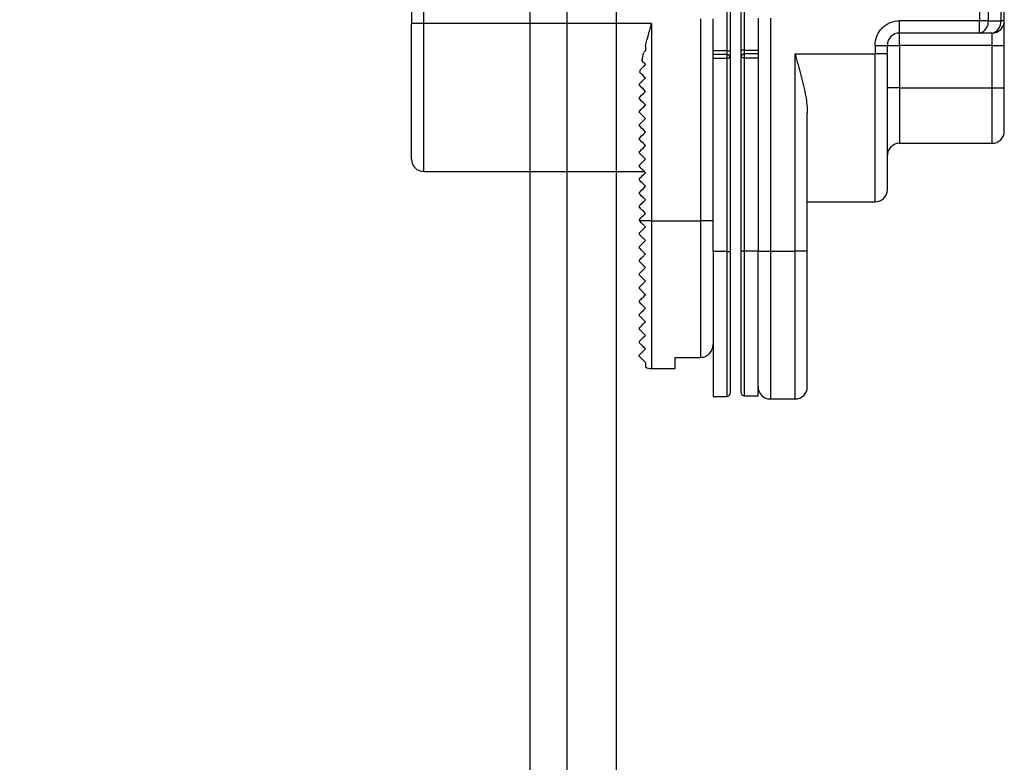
# Model space of a CAD drawing. Header units: millimetres. Extents: x -1562 to 173672, y 658 to 5957.
# Tile 41 of 44: x 15001 to 15081, y 3648 to 3709. Entities that reach past the tile are written whole.
import ezdxf

# ---------------------------------------------------------------- set-up
doc = ezdxf.new("R2010")
doc.units = ezdxf.units.MM
for name, color, linetype in [('arancio', 40, 'Continuous'), ('blu', 5, 'Continuous'), ('nero', 7, 'Continuous')]:
    doc.layers.add(name, color=color, linetype=linetype)

# ---------------------------------------------------------------- blocks, each defined once
blk = doc.blocks.new('A$C05860188')
at = {"layer": 'arancio'}
for p, q in [((1, 79.462), (1, 30.462)), ((2, 30.462), (2, 79.462)), ((47.132, 79.3), (47.132, 30.7)), ((47.84, 79.3), (47.84, 30.7)), ((48.854, 79.3), (48.854, 30.7)), ((49.147, 30.7), (49.147, 79.3)), ((26.6, 34.162), (26.6, 28.262)), ((26.9, 28.262), (26.9, 34.162)), ((27.747, 34.2), (27.747, 28.3)), ((28.047, 28.3), (28.047, 34.2)), ((2, 30.462), (1, 30.462)), ((20.5, 30.462), (2, 30.462)), ((2, 18.462), (2, 30.462)), ((20.5, 30.462), (20.5, 14.462)), ((24.5, 14.462), (24.5, 30.862)), ((25.5, 27.962), (25.5, 30.862)), ((29.147, 30.9), (29.147, 28)), ((30.147, 30.9), (30.147, 12)), ((47.132, 30.7), (40.647, 30.7)), ((40.647, 29.7), (40.647, 30.7)), ((47.132, 29.7), (47.132, 30.7)), ((47.84, 30.7), (47.132, 30.7)), ((47.84, 30.7), (48.854, 30.7)), ((49.147, 30.7), (48.854, 30.7)), ((47.132, 29.7), (40.647, 29.7)), ((40.647, 28.7), (40.647, 29.7)), ((48.147, 29.7), (47.132, 29.7)), ((48.147, 29.7), (48.147, 28.7)), ((19.906, 28.169), (19.862, 28.124)), ((19.952, 28.215), (19.906, 28.169)), ((20, 28.262), (19.952, 28.215)), ((20, 28.674), (20, 28.262)), ((26.6, 28.262), (25.5, 28.262)), ((26.6, 28.262), (26.6, 27.962)), ((26.6, 28.262), (26.9, 28.262)), ((28.047, 28.3), (27.747, 28.3)), ((28.047, 28), (28.047, 28.3)), ((28.047, 28.3), (29.147, 28.3)), ((28.047, 27.7), (28.047, 28)), ((29.147, 28), (28.047, 28)), ((29.147, 28), (29.147, 27.7)), ((32.147, 28), (38.647, 28)), ((32.147, 12), (32.147, 28)), ((38.647, 28.7), (38.647, 28)), ((38.647, 28.7), (39.647, 28.7)), ((39.647, 28), (38.647, 28)), ((38.647, 16), (38.647, 28)), ((39.647, 28), (39.647, 28.7)), ((39.647, 28.7), (40.647, 28.7)), ((40.647, 28.7), (40.647, 25.25)), ((48.147, 28.7), (40.647, 28.7)), ((48.147, 28.7), (49.147, 28.7)), ((48.147, 28.7), (48.147, 25.25)), ((49.147, 25.25), (49.147, 28.7)), ((19.712, 27.45), (19.797, 27.365)), ((19.797, 27.365), (19.893, 27.269)), ((19.893, 27.269), (20, 27.162)), ((25.5, 27.662), (25.5, 27.962)), ((26.6, 27.962), (25.5, 27.962)), ((25.5, 11.962), (25.5, 27.662)), ((25.5, 27.662), (26.6, 27.662)), ((26.6, 27.962), (26.6, 27.662)), ((26.6, 27.662), (26.6, 11.962)), ((26.9, 27.662), (26.6, 27.662)), ((26.9, 11.962), (26.9, 27.662)), ((27.747, 27.7), (27.747, 12)), ((28.047, 27.7), (27.747, 27.7)), ((28.047, 12), (28.047, 27.7)), ((28.047, 27.7), (29.147, 27.7)), ((29.147, 27.7), (29.147, 12)), ((19.555, 26.507), (19.629, 26.434)), ((19.693, 26.856), (19.588, 26.751)), ((19.629, 26.434), (19.729, 26.333)), ((19.832, 26.995), (19.693, 26.856)), ((20, 27.162), (19.832, 26.995)), ((19.515, 25.578), (19.56, 25.623)), ((19.56, 25.623), (19.634, 25.696)), ((19.634, 25.696), (19.734, 25.796)), ((19.729, 26.333), (19.854, 26.208)), ((19.734, 25.796), (19.857, 25.92)), ((19.854, 26.208), (20, 26.062)), ((19.857, 25.92), (20, 26.062)), ((19.5, 25.562), (19.515, 25.578)), ((19.5, 25.562), (19.5, 25.462)), ((19.522, 25.441), (19.5, 25.462)), ((19.586, 25.376), (19.522, 25.441)), ((19.691, 25.272), (19.586, 25.376)), ((19.831, 25.132), (19.691, 25.272)), ((19.691, 24.653), (19.831, 24.793)), ((20, 24.962), (19.831, 25.132)), ((19.831, 24.793), (20, 24.962)), ((40.647, 25.25), (39.647, 25.25)), ((40.647, 25.25), (48.147, 25.25)), ((40.647, 25.25), (40.647, 20.75)), ((48.147, 25.25), (49.147, 25.25)), ((48.147, 25.25), (48.147, 20.75)), ((19.5, 24.462), (19.522, 24.484)), ((19.5, 24.462), (19.5, 24.362)), ((19.522, 24.341), (19.5, 24.362)), ((19.522, 24.484), (19.586, 24.549)), ((19.586, 24.276), (19.522, 24.341)), ((19.586, 24.549), (19.691, 24.653)), ((19.691, 24.172), (19.586, 24.276)), ((19.831, 24.032), (19.691, 24.172)), ((20, 23.862), (19.831, 24.032)), ((19.5, 23.362), (19.515, 23.378)), ((19.5, 23.362), (19.5, 23.262)), ((19.515, 23.247), (19.5, 23.262)), ((19.515, 23.378), (19.56, 23.423)), ((19.56, 23.202), (19.515, 23.247)), ((19.56, 23.423), (19.634, 23.496)), ((19.634, 23.129), (19.56, 23.202)), ((19.634, 23.496), (19.734, 23.596)), ((19.734, 23.596), (19.857, 23.72)), ((19.857, 23.72), (20, 23.862)), ((33.147, 12), (33.147, 23.204)), ((19.56, 22.323), (19.634, 22.396)), ((19.734, 23.029), (19.634, 23.129)), ((19.634, 22.396), (19.734, 22.496)), ((19.857, 22.905), (19.734, 23.029)), ((19.734, 22.496), (19.857, 22.62)), ((20, 22.762), (19.857, 22.905)), ((19.857, 22.62), (20, 22.762)), ((19.5, 22.262), (19.515, 22.278)), ((19.5, 22.262), (19.5, 22.162)), ((19.522, 22.141), (19.5, 22.162)), ((19.515, 22.278), (19.56, 22.323)), ((19.586, 22.076), (19.522, 22.141)), ((19.691, 21.972), (19.586, 22.076)), ((19.831, 21.832), (19.691, 21.972)), ((20, 21.662), (19.831, 21.832)), ((19.831, 21.493), (20, 21.662)), ((19.5, 21.162), (19.522, 21.184)), ((19.5, 21.162), (19.5, 21.062)), ((19.522, 21.041), (19.5, 21.062)), ((19.522, 21.184), (19.586, 21.249)), ((19.586, 20.976), (19.522, 21.041)), ((19.586, 21.249), (19.691, 21.353)), ((19.691, 20.872), (19.586, 20.976)), ((19.691, 21.353), (19.831, 21.493)), ((19.831, 20.732), (19.691, 20.872)), ((19.5, 20.062), (19.522, 20.084)), ((19.5, 20.062), (19.5, 19.962)), ((19.522, 20.084), (19.586, 20.149)), ((19.586, 20.149), (19.691, 20.253)), ((19.691, 20.253), (19.831, 20.393)), ((20, 20.562), (19.831, 20.732)), ((19.831, 20.393), (20, 20.562)), ((40.647, 20.75), (48.147, 20.75)), ((19.515, 19.947), (19.5, 19.962)), ((19.56, 19.902), (19.515, 19.947)), ((19.634, 19.829), (19.56, 19.902)), ((19.734, 19.729), (19.634, 19.829)), ((19.634, 19.096), (19.734, 19.196)), ((19.857, 19.605), (19.734, 19.729)), ((19.734, 19.196), (19.857, 19.32)), ((20, 19.462), (19.857, 19.605)), ((19.857, 19.32), (20, 19.462)), ((2, 18.462), (19.9, 18.462)), ((19.5, 18.962), (19.515, 18.978)), ((19.5, 18.962), (19.5, 18.862)), ((19.515, 18.847), (19.5, 18.862)), ((19.515, 18.978), (19.56, 19.023)), ((19.56, 18.802), (19.515, 18.847)), ((19.56, 19.023), (19.634, 19.096)), ((19.634, 18.729), (19.56, 18.802)), ((19.734, 18.629), (19.634, 18.729)), ((19.857, 18.505), (19.734, 18.629)), ((20, 18.362), (19.857, 18.505)), ((19.522, 17.884), (19.5, 17.862)), ((19.5, 17.862), (19.5, 17.762)), ((19.515, 17.747), (19.5, 17.762)), ((19.56, 17.702), (19.515, 17.747)), ((19.586, 17.949), (19.522, 17.884)), ((19.634, 17.629), (19.56, 17.702)), ((19.691, 18.053), (19.586, 17.949)), ((19.734, 17.529), (19.634, 17.629)), ((19.831, 18.193), (19.691, 18.053)), ((20, 18.362), (19.831, 18.193)), ((19.522, 16.784), (19.586, 16.849)), ((19.586, 16.849), (19.691, 16.953)), ((19.691, 16.953), (19.831, 17.093)), ((19.857, 17.405), (19.734, 17.529)), ((19.831, 17.093), (20, 17.262)), ((20, 17.262), (19.857, 17.405)), ((19.5, 16.762), (19.522, 16.784)), ((19.5, 16.762), (19.5, 16.662)), ((19.522, 16.641), (19.5, 16.662)), ((19.586, 16.576), (19.522, 16.641)), ((19.691, 16.472), (19.586, 16.576)), ((19.831, 16.332), (19.691, 16.472)), ((20, 16.162), (19.831, 16.332)), ((19.831, 15.993), (20, 16.162)), ((33.147, 16), (38.647, 16)), ((19.5, 15.662), (19.522, 15.684)), ((19.5, 15.662), (19.5, 15.562)), ((19.515, 15.547), (19.5, 15.562)), ((19.56, 15.502), (19.515, 15.547)), ((19.522, 15.684), (19.586, 15.749)), ((19.634, 15.429), (19.56, 15.502)), ((19.586, 15.749), (19.691, 15.853)), ((19.734, 15.329), (19.634, 15.429)), ((19.691, 15.853), (19.831, 15.993)), ((19.857, 15.205), (19.734, 15.329)), ((20, 15.062), (19.857, 15.205)), ((19.5, 14.562), (19.515, 14.578)), ((19.5, 14.562), (19.5, 14.462)), ((20.5, 14.462), (19.5, 14.462)), ((19.5, 14.462), (19.5, 14.462)), ((19.515, 14.578), (19.56, 14.623)), ((19.56, 14.623), (19.634, 14.696)), ((19.634, 14.696), (19.734, 14.796)), ((19.734, 14.796), (19.857, 14.92)), ((19.857, 14.92), (20, 15.062)), ((20.5, 14.462), (24.5, 14.462)), ((20.5, 14.462), (20.5, 2.462)), ((24.5, 3.379), (24.5, 14.462)), ((25.5, 14.462), (24.5, 14.462)), ((19.5, 13.462), (19.5, 13.362)), ((19.5, 12.362), (19.5, 12.262)), ((28.047, 12), (27.747, 12)), ((29.147, 12), (28.047, 12)), ((28.047, 0.25), (28.047, 12)), ((29.147, 0.25), (29.147, 12)), ((29.147, 12), (30.147, 12)), ((30.147, 12), (32.147, 12)), ((30.147, 12), (30.147, 0)), ((33.147, 12), (32.147, 12)), ((32.147, 0), (32.147, 12)), ((19.5, 11.262), (19.5, 11.245)), ((19.5, 11.245), (19.5, 11.156)), ((25.5, 11.962), (25.5, 0.212)), ((26.6, 11.962), (25.5, 11.962)), ((26.6, 11.962), (26.9, 11.962)), ((26.6, 11.962), (26.6, 0.212)), ((19.5, 10.162), (19.5, 10.148)), ((19.5, 10.148), (19.5, 10.051)), ((19.5, 9.062), (19.5, 9.05)), ((19.5, 9.05), (19.5, 8.954)), ((19.5, 7.962), (19.5, 7.96)), ((19.5, 7.96), (19.5, 7.854)), ((19.5, 6.862), (19.5, 6.762)), ((19.5, 5.762), (19.5, 5.662)), ((19.5, 4.662), (19.5, 4.562)), ((22.4, 3.379), (24.5, 3.379)), ((22.4, 2.462), (22.4, 3.379)), ((20, 2.962), (20, 2.596)), ((20.5, 2.462), (22.4, 2.462)), ((25.5, 0.212), (26.6, 0.212)), ((28.047, 0.25), (29.147, 0.25)), ((30.147, 0), (32.147, 0))]:
    blk.add_line(p, q, dxfattribs=at)
for centre, radius, start, end in [((46.956, 30.575), 0.893, 281.42159, 8.04955), ((47.97, 30.575), 0.893, 281.42159, 8.04955), ((48.147, 30.7), 1, 270, 0), ((40.647, 28.7), 1, 90, 180), ((28.047, 27.7), 0.3, 90, 180), ((26.6, 27.662), 0.3, 0, 90), ((48.147, 21.75), 1, 270, 0), ((40.647, 19.75), 1, 90, 180), ((2, 19.462), 1, 180, 270), ((38.647, 17), 1, 270, 0), ((20.5, 3.462), 1, 240, 270), ((30.147, 1), 1, 180, 270), ((32.147, 1), 1, 270, 0), ((26.6, 0.512), 0.3, 270, 0), ((28.047, 0.55), 0.3, 180, 270)]:
    blk.add_arc(centre, radius, start, end, dxfattribs=at)
for points, knots in [([(1, 19.462), (1, 19.462), (1, 20.621), (1, 24.747), (1, 27.545), (1, 30.462)], [0, 0, 0, 0, 0.5, 0.5, 1, 1, 1, 1]), ([(38.647, 28.7), (38.674, 28.951), (38.715, 29.34), (38.964, 29.806), (39.222, 30.124), (39.541, 30.383), (40.007, 30.632), (40.395, 30.673), (40.647, 30.7)], [0, 0, 0, 0, 0.239443, 0.369636, 0.5, 0.630193, 0.760557, 1, 1, 1, 1]), ([(49.147, 28.7), (49.147, 28.951), (49.147, 29.34), (49.147, 29.806), (49.147, 30.124), (49.147, 30.383), (49.147, 30.632), (49.147, 30.673), (49.147, 30.7)], [0, 0, 0, 0, 0.239443, 0.369636, 0.5, 0.630193, 0.760557, 1, 1, 1, 1]), ([(26.9, 27.662), (26.9, 27.671), (26.9, 27.683), (26.9, 27.758), (26.9, 27.835), (26.9, 27.931), (26.9, 28.07), (26.9, 28.187), (26.9, 28.262)], [0, 0, 0, 0, 0.239442, 0.369435, 0.5, 0.629992, 0.760557, 1, 1, 1, 1]), ([(27.747, 28.3), (27.747, 28.225), (27.747, 28.108), (27.747, 27.968), (27.747, 27.873), (27.747, 27.795), (27.747, 27.721), (27.747, 27.708), (27.747, 27.7)], [0, 0, 0, 0, 0.239442, 0.369437, 0.5, 0.629993, 0.760558, 1, 1, 1, 1]), ([(32.147, 28), (32.149, 27.993), (32.314, 27.419), (32.564, 26.553), (32.85, 25.411), (33.013, 24.61), (33.123, 23.872), (33.139, 23.427), (33.147, 23.204)], [0, 0, 0, 0, 0.004341, 0.355187, 0.534686, 0.71412, 0.856401, 1, 1, 1, 1]), ([(39.647, 17), (39.647, 17.016), (39.647, 17.048), (39.647, 17.312), (39.647, 17.712), (39.647, 18.216), (39.647, 18.781), (39.647, 19.447), (39.647, 20.208), (39.647, 21.052), (39.647, 21.964), (39.647, 22.931), (39.647, 24.038), (39.647, 25.283), (39.647, 26.645), (39.647, 27.553), (39.647, 28)], [0, 0, 0, 0, 0.077616, 0.157653, 0.239951, 0.304264, 0.368607, 0.434288, 0.5, 0.565681, 0.631393, 0.695706, 0.760049, 0.84232, 0.922363, 1, 1, 1, 1]), ([(49.147, 21.75), (49.147, 21.762), (49.147, 21.785), (49.147, 21.984), (49.147, 22.303), (49.147, 22.758), (49.147, 23.221), (49.147, 23.633), (49.147, 24.05), (49.147, 24.59), (49.147, 25.03), (49.147, 25.25)], [0, 0, 0, 0, 0.119935, 0.239967, 0.369892, 0.499915, 0.62984, 0.694579, 0.760032, 0.879992, 1, 1, 1, 1]), ([(20, 13.962), (19.934, 14.028), (19.873, 14.09), (19.757, 14.205), (19.703, 14.26), (19.562, 14.4), (19.5, 14.462), (19.5, 14.462)], [0, 0, 0, 0, 0.25, 0.25, 0.5, 0.5, 1, 1, 1, 1]), ([(19.5, 13.462), (19.5, 13.462), (19.563, 13.525), (19.748, 13.711), (19.868, 13.831), (20, 13.962)], [0, 0, 0, 0, 0.5, 0.5, 1, 1, 1, 1]), ([(20, 12.862), (19.935, 12.928), (19.872, 12.99), (19.756, 13.107), (19.701, 13.162), (19.607, 13.255), (19.568, 13.294), (19.514, 13.348), (19.5, 13.362), (19.5, 13.362)], [0, 0, 0, 0, 0.25, 0.25, 0.5, 0.5, 0.75, 0.75, 1, 1, 1, 1]), ([(19.5, 12.362), (19.5, 12.362), (19.563, 12.426), (19.748, 12.611), (19.867, 12.73), (20, 12.862)], [0, 0, 0, 0, 0.5, 0.5, 1, 1, 1, 1]), ([(20, 11.762), (19.935, 11.828), (19.872, 11.89), (19.754, 12.008), (19.699, 12.063), (19.605, 12.157), (19.566, 12.196), (19.513, 12.249), (19.5, 12.262), (19.5, 12.262)], [0, 0, 0, 0, 0.25, 0.25, 0.5, 0.5, 0.75, 0.75, 1, 1, 1, 1]), ([(27.747, 12), (27.747, 11.535), (27.747, 10.589), (27.747, 9.172), (27.747, 7.876), (27.747, 6.724), (27.747, 5.717), (27.747, 4.768), (27.747, 3.889), (27.747, 3.097), (27.747, 2.404), (27.747, 1.816), (27.747, 1.291), (27.747, 0.875), (27.747, 0.6), (27.747, 0.566), (27.747, 0.55)], [0, 0, 0, 0, 0.0776231, 0.1576539, 0.2399514, 0.3042644, 0.3686068, 0.4342884, 0.5, 0.5656815, 0.6313931, 0.6957063, 0.7600487, 0.8423202, 0.9223571, 1, 1, 1, 1]), ([(33.147, 1), (33.147, 1.016), (33.147, 1.048), (33.147, 1.312), (33.147, 1.712), (33.147, 2.216), (33.147, 2.781), (33.147, 3.447), (33.147, 4.208), (33.147, 5.052), (33.147, 5.964), (33.147, 6.931), (33.147, 8.038), (33.147, 9.283), (33.147, 10.645), (33.147, 11.553), (33.147, 12)], [0, 0, 0, 0, 0.077616, 0.157653, 0.239951, 0.304264, 0.368607, 0.434288, 0.5, 0.565681, 0.631393, 0.695705, 0.760048, 0.84232, 0.922363, 1, 1, 1, 1]), ([(19.5, 11.262), (19.5, 11.262), (19.516, 11.279), (19.572, 11.334), (19.61, 11.373), (19.702, 11.465), (19.755, 11.518), (19.871, 11.633), (19.933, 11.696), (20, 11.762)], [0, 0, 0, 0, 0.25, 0.25, 0.5, 0.5, 0.75, 0.75, 1, 1, 1, 1]), ([(26.9, 0.512), (26.9, 0.529), (26.9, 0.562), (26.9, 0.837), (26.9, 1.253), (26.9, 1.778), (26.9, 2.367), (26.9, 3.059), (26.9, 3.852), (26.9, 4.73), (26.9, 5.679), (26.9, 6.686), (26.9, 7.839), (26.9, 9.135), (26.9, 10.552), (26.9, 11.497), (26.9, 11.962)], [0, 0, 0, 0, 0.077617, 0.157654, 0.239951, 0.304265, 0.368607, 0.434288, 0.5, 0.565682, 0.631393, 0.695706, 0.760049, 0.84232, 0.922364, 1, 1, 1, 1]), ([(20, 10.662), (19.934, 10.728), (19.871, 10.791), (19.752, 10.91), (19.696, 10.966), (19.601, 11.061), (19.563, 11.099), (19.512, 11.15), (19.5, 11.162), (19.5, 11.162)], [0, 0, 0, 0, 0.25, 0.25, 0.5, 0.5, 0.75, 0.75, 1, 1, 1, 1]), ([(19.5, 10.162), (19.5, 10.162), (19.564, 10.227), (19.7, 10.363), (19.754, 10.416), (19.869, 10.532), (19.932, 10.595), (20, 10.662)], [0, 0, 0, 0, 0.5, 0.5, 0.75, 0.75, 1, 1, 1, 1]), ([(20, 9.562), (19.934, 9.628), (19.871, 9.692), (19.749, 9.813), (19.693, 9.869), (19.597, 9.965), (19.56, 10.002), (19.511, 10.051), (19.5, 10.062), (19.5, 10.062)], [0, 0, 0, 0, 0.25, 0.25, 0.5, 0.5, 0.75, 0.75, 1, 1, 1, 1]), ([(19.5, 9.062), (19.5, 9.062), (19.516, 9.079), (19.571, 9.134), (19.609, 9.171), (19.698, 9.261), (19.751, 9.314), (19.868, 9.43), (19.931, 9.494), (20, 9.562)], [0, 0, 0, 0, 0.25, 0.25, 0.5, 0.5, 0.75, 0.75, 1, 1, 1, 1]), ([(20, 8.462), (19.933, 8.529), (19.869, 8.594), (19.744, 8.718), (19.688, 8.774), (19.592, 8.87), (19.556, 8.906), (19.51, 8.952), (19.5, 8.962), (19.5, 8.962)], [0, 0, 0, 0, 0.25, 0.25, 0.5, 0.5, 0.75, 0.75, 1, 1, 1, 1]), ([(20, 8.462), (19.86, 8.322), (19.743, 8.206), (19.607, 8.07), (19.57, 8.033), (19.517, 7.979), (19.5, 7.962), (19.5, 7.962)], [0, 0, 0, 0, 0.5, 0.5, 0.75, 0.75, 1, 1, 1, 1]), ([(20, 7.362), (19.932, 7.43), (19.865, 7.497), (19.739, 7.624), (19.68, 7.683), (19.586, 7.776), (19.551, 7.811), (19.508, 7.854), (19.5, 7.862), (19.5, 7.862)], [0, 0, 0, 0, 0.25, 0.25, 0.5, 0.5, 0.75, 0.75, 1, 1, 1, 1]), ([(20, 7.362), (19.856, 7.219), (19.739, 7.102), (19.605, 6.968), (19.569, 6.931), (19.516, 6.879), (19.5, 6.862), (19.5, 6.862)], [0, 0, 0, 0, 0.5, 0.5, 0.75, 0.75, 1, 1, 1, 1]), ([(20, 6.262), (19.931, 6.331), (19.86, 6.402), (19.729, 6.533), (19.668, 6.594), (19.576, 6.686), (19.544, 6.718), (19.507, 6.755), (19.5, 6.762), (19.5, 6.762)], [0, 0, 0, 0, 0.25, 0.25, 0.5, 0.5, 0.75, 0.75, 1, 1, 1, 1]), ([(20, 6.262), (19.85, 6.112), (19.732, 5.994), (19.6, 5.863), (19.565, 5.828), (19.515, 5.778), (19.5, 5.762), (19.5, 5.762)], [0, 0, 0, 0, 0.5, 0.5, 0.75, 0.75, 1, 1, 1, 1]), ([(20, 5.162), (19.928, 5.234), (19.852, 5.31), (19.712, 5.45), (19.649, 5.513), (19.563, 5.6), (19.537, 5.626), (19.505, 5.657), (19.5, 5.662), (19.5, 5.662)], [0, 0, 0, 0, 0.25, 0.25, 0.5, 0.5, 0.75, 0.75, 1, 1, 1, 1]), ([(20, 5.162), (19.838, 5.001), (19.719, 4.882), (19.592, 4.755), (19.559, 4.722), (19.513, 4.676), (19.5, 4.662), (19.5, 4.662)], [0, 0, 0, 0, 0.5, 0.5, 0.75, 0.75, 1, 1, 1, 1]), ([(20, 4.062), (19.961, 4.101), (19.921, 4.142), (19.836, 4.226), (19.793, 4.269), (19.714, 4.349), (19.678, 4.384), (19.62, 4.442), (19.598, 4.464), (19.545, 4.518), (19.526, 4.536), (19.504, 4.559), (19.5, 4.562), (19.5, 4.562)], [0, 0, 0, 0, 0.125, 0.125, 0.25, 0.25, 0.375, 0.375, 0.5, 0.5, 0.75, 0.75, 1, 1, 1, 1]), ([(20, 4.062), (19.891, 3.953), (19.807, 3.869), (19.673, 3.735), (19.623, 3.686), (19.515, 3.578), (19.5, 3.562), (19.5, 3.562)], [0, 0, 0, 0, 0.25, 0.25, 0.5, 0.5, 1, 1, 1, 1]), ([(24.5, 3.379), (24.638, 3.379), (24.774, 3.41), (25.021, 3.527), (25.133, 3.612), (25.313, 3.817), (25.383, 3.938), (25.476, 4.196), (25.5, 4.332), (25.5, 4.47)], [0, 0, 0, 0, 0.25, 0.25, 0.5, 0.5, 0.75, 0.75, 1, 1, 1, 1]), ([(19.5, 3.462), (19.5, 3.462), (19.499, 3.463), (19.501, 3.461), (19.503, 3.459), (19.516, 3.446), (19.522, 3.44), (19.543, 3.419), (19.557, 3.405), (19.595, 3.368), (19.61, 3.352), (19.653, 3.309), (19.682, 3.281), (19.747, 3.216), (19.772, 3.19), (19.826, 3.137), (19.852, 3.11), (19.924, 3.038), (19.964, 2.998), (20, 2.962)], [0, 0, 0, 0, 0.25, 0.25, 0.5, 0.5, 0.625, 0.625, 0.75, 0.75, 0.8125, 0.8125, 0.875, 0.875, 0.90625, 0.90625, 0.9375, 0.9375, 1, 1, 1, 1])]:
    blk.add_open_spline(points, degree=3, knots=knots, dxfattribs=at)
for points in [[(20, 28.674), (20.155, 29.27), (20.328, 29.866), (20.5, 30.462)], [(19.712, 27.45), (19.757, 27.675), (19.808, 27.899), (19.862, 28.124)], [(19.555, 26.507), (19.565, 26.588), (19.576, 26.67), (19.588, 26.751)], [(19.5, 3.462), (19.5, 3.462), (19.5, 3.496), (19.5, 3.562)]]:
    blk.add_open_spline(points, degree=3, dxfattribs=at)

msp = doc.modelspace()

# ---------------------------------------------------------------- linework, layer by layer
at = {"layer": 'nero'}
for p, q in [((15045.299, 3906.698), (15045.299, 1811.198)), ((15049.299, 3906.698), (15049.299, 1811.198))]:
    msp.add_line(p, q, dxfattribs=at)
msp.add_lwpolyline([(14258.299, 3903.698), (15042.299, 3903.698), (15042.299, 1816.198), (14258.299, 1816.198)], close=True, dxfattribs=at)

# ---------------------------------------------------------------- block references
at = {"layer": 'blu'}
msp.add_blockref('A$C05860188', (15031.685, 3677.748), dxfattribs=at)

doc.saveas('drawing.dxf')
